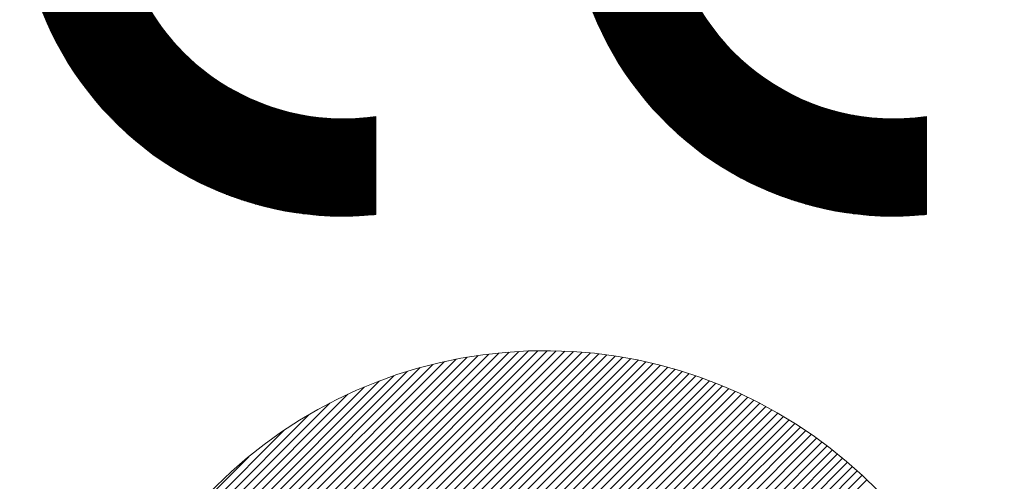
# Model space of a CAD drawing. Header units: millimetres. Extents: x 0 to 1300, y 0 to 891.
# Tile 75 of 124: x 180 to 226, y 783 to 804. Entities that reach past the tile are written whole.
import ezdxf

# ---------------------------------------------------------------- set-up
doc = ezdxf.new("R2010")
doc.units = ezdxf.units.MM
doc.header["$LTSCALE"] = 0.54643
doc.layers.add('NoLayerName_001', color=7, linetype='Continuous')

# ---------------------------------------------------------------- blocks, each defined once
blk = doc.blocks.new('*X156')
at = {"color": 3, "linetype": 'Continuous', "lineweight": 13}
for p, q in [((0.365, 1.369), (7.931, 8.934)), ((0.438, 1.3), (8.07, 8.932)), ((0.511, 1.232), (8.207, 8.928)), ((0.696, 1.841), (7.788, 8.933)), ((0.699, 1.986), (7.643, 8.93)), ((0.706, 2.134), (7.495, 8.923)), ((0.716, 2.285), (7.344, 8.913)), ((0.73, 2.44), (7.189, 8.9)), ((0.747, 2.599), (7.03, 8.882)), ((0.769, 2.762), (6.867, 8.861)), ((0.795, 2.93), (6.699, 8.834)), ((4.929, 5.508), (8.341, 8.92)), ((5.392, 5.83), (8.473, 8.911)), ((5.713, 6.01), (8.603, 8.899)), ((5.981, 6.136), (8.731, 8.886)), ((6.218, 6.232), (8.856, 8.87)), ((6.434, 6.307), (8.98, 8.852)), ((6.635, 6.366), (9.102, 8.832)), ((0.826, 3.103), (6.527, 8.803)), ((0.863, 3.281), (6.348, 8.766)), ((0.906, 3.465), (6.164, 8.723)), ((0.956, 3.657), (5.972, 8.673)), ((6.824, 6.413), (9.222, 8.811)), ((7.003, 6.451), (9.34, 8.788)), ((7.173, 6.48), (9.456, 8.763)), ((7.337, 6.502), (9.571, 8.736)), ((7.494, 6.517), (9.685, 8.708)), ((7.645, 6.528), (9.796, 8.679)), ((1.015, 3.857), (5.772, 8.614)), ((1.083, 4.067), (5.562, 8.546)), ((7.792, 6.533), (9.907, 8.648)), ((7.935, 6.534), (10.015, 8.615)), ((8.073, 6.531), (10.123, 8.581)), ((8.207, 6.524), (10.229, 8.545)), ((1.163, 4.288), (5.341, 8.466)), ((1.257, 4.524), (5.106, 8.372)), ((8.339, 6.514), (10.334, 8.509)), ((8.466, 6.5), (10.437, 8.471)), ((8.591, 6.484), (10.539, 8.431)), ((8.713, 6.464), (10.64, 8.391)), ((1.37, 4.777), (4.852, 8.26)), ((8.832, 6.442), (10.739, 8.349)), ((8.949, 6.417), (10.837, 8.306)), ((9.063, 6.39), (10.935, 8.261)), ((9.175, 6.36), (11.03, 8.216)), ((1.507, 5.056), (4.573, 8.122)), ((9.285, 6.329), (11.125, 8.169)), ((9.392, 6.295), (11.219, 8.121)), ((9.498, 6.259), (11.311, 8.072)), ((1.682, 5.372), (4.257, 7.948)), ((9.601, 6.221), (11.403, 8.022)), ((9.703, 6.181), (11.493, 7.971)), ((9.802, 6.139), (11.582, 7.919)), ((9.9, 6.095), (11.67, 7.865)), ((9.996, 6.05), (11.757, 7.811)), ((1.921, 5.753), (3.877, 7.709)), ((10.09, 6.003), (11.843, 7.755)), ((10.183, 5.954), (11.928, 7.699)), ((10.274, 5.903), (12.012, 7.641)), ((10.363, 5.851), (12.094, 7.583)), ((10.451, 5.797), (12.176, 7.523)), ((10.537, 5.742), (12.257, 7.462)), ((10.621, 5.685), (12.337, 7.401)), ((10.704, 5.626), (12.416, 7.338)), ((2.333, 6.306), (3.323, 7.296)), ((10.785, 5.566), (12.493, 7.274)), ((10.865, 5.505), (12.57, 7.21)), ((10.944, 5.442), (12.646, 7.144)), ((11.02, 5.377), (12.721, 7.078)), ((11.096, 5.311), (12.795, 7.01)), ((11.17, 5.244), (12.867, 6.941))]:
    blk.add_line(p, q, dxfattribs=at)
blk = doc.blocks.new('*X84')
at = {"color": 7, "linetype": 'Continuous', "lineweight": 25}
for p, q in [((0.027, 2.75), (1.539, 2.75)), ((0.029, 2.767), (1.542, 2.767)), ((0.031, 2.783), (1.544, 2.783)), ((0.014, 2.6), (1.52, 2.6)), ((0.015, 2.617), (1.522, 2.617)), ((0.017, 2.633), (1.524, 2.633)), ((0.018, 2.65), (1.526, 2.65)), ((0.019, 2.667), (1.528, 2.667)), ((0.021, 2.683), (1.53, 2.683)), ((0.022, 2.7), (1.532, 2.7)), ((0.024, 2.717), (1.534, 2.717)), ((0.026, 2.733), (1.537, 2.733)), ((0.004, 2.433), (1.506, 2.433)), ((0.005, 2.45), (1.507, 2.45)), ((0.006, 2.467), (1.508, 2.467)), ((0.007, 2.5), (1.511, 2.5)), ((0.007, 2.483), (1.509, 2.483)), ((0.008, 2.517), (1.512, 2.517)), ((0.009, 2.533), (1.513, 2.533)), ((0.01, 2.55), (1.515, 2.55)), ((0.012, 2.567), (1.516, 2.567)), ((0.013, 2.583), (1.518, 2.583)), ((0, 2.283), (1.5, 2.283)), ((0.001, 2.333), (1.502, 2.333)), ((0.001, 2.317), (1.501, 2.317)), ((0.001, 2.3), (1.501, 2.3)), ((0.002, 2.383), (1.503, 2.383)), ((0.002, 2.367), (1.503, 2.367)), ((0.002, 2.35), (1.502, 2.35)), ((0.003, 2.4), (1.504, 2.4)), ((0.004, 2.417), (1.505, 2.417)), ((0, 2.267), (1.5, 2.267)), ((0, 2.25), (1.5, 2.25)), ((0, 2.233), (1.5, 2.233)), ((0, 2.217), (1.5, 2.217)), ((0, 2.2), (1.5, 2.2)), ((0, 2.183), (1.5, 2.183)), ((0, 2.167), (1.501, 2.167)), ((0.001, 2.15), (1.501, 2.15)), ((0.001, 2.133), (1.501, 2.133)), ((0.001, 2.117), (1.502, 2.117)), ((0.002, 2.1), (1.502, 2.1)), ((0.002, 2.083), (1.503, 2.083)), ((0.003, 2.067), (1.504, 2.067)), ((0.003, 2.05), (1.504, 2.05)), ((0.004, 2.033), (1.505, 2.033)), ((0.004, 2.017), (1.506, 2.017)), ((0.005, 2), (1.507, 2)), ((0.006, 1.983), (1.509, 1.983)), ((0.007, 1.967), (1.51, 1.967)), ((0.008, 1.95), (1.511, 1.95)), ((0.009, 1.933), (1.512, 1.933)), ((0.01, 1.917), (1.514, 1.917)), ((0.011, 1.9), (1.515, 1.9)), ((0.012, 1.883), (1.517, 1.883)), ((0.013, 1.867), (1.519, 1.867)), ((0.014, 1.85), (1.52, 1.85)), ((0.016, 1.833), (1.522, 1.833)), ((0.017, 1.817), (1.524, 1.817)), ((0.018, 1.8), (1.526, 1.8)), ((0.02, 1.783), (1.528, 1.783)), ((0.021, 1.767), (1.53, 1.767)), ((0.023, 1.75), (1.533, 1.75)), ((0.024, 1.733), (1.535, 1.733)), ((0.026, 1.717), (1.537, 1.717)), ((0.028, 1.7), (1.54, 1.7)), ((0.03, 1.683), (1.543, 1.683)), ((0.032, 1.667), (1.545, 1.667)), ((0.033, 1.65), (1.548, 1.65)), ((0.035, 1.633), (1.551, 1.633)), ((0.037, 1.617), (1.554, 1.617)), ((0.04, 1.6), (1.557, 1.6)), ((0.042, 1.583), (1.56, 1.583)), ((0.044, 1.567), (1.563, 1.567)), ((0.046, 1.55), (1.566, 1.55)), ((0.048, 1.533), (1.569, 1.533)), ((0.051, 1.517), (1.573, 1.517)), ((0.053, 1.5), (1.576, 1.5)), ((0.056, 1.483), (1.58, 1.483)), ((0.058, 1.467), (1.584, 1.467)), ((0.061, 1.45), (1.587, 1.45)), ((0.063, 1.433), (1.591, 1.433)), ((0.066, 1.417), (1.595, 1.417)), ((0.069, 1.4), (1.599, 1.4)), ((0.072, 1.383), (1.603, 1.383)), ((0.075, 1.367), (1.607, 1.367)), ((0.078, 1.35), (1.612, 1.35)), ((0.081, 1.333), (1.616, 1.333)), ((0.084, 1.317), (1.621, 1.317)), ((0.087, 1.3), (1.625, 1.3)), ((0.09, 1.283), (1.63, 1.283)), ((0.093, 1.267), (1.634, 1.267)), ((0.096, 1.25), (1.639, 1.25)), ((0.1, 1.233), (1.644, 1.233)), ((0.103, 1.217), (1.649, 1.217)), ((0.107, 1.2), (1.654, 1.2)), ((0.11, 1.183), (1.659, 1.183)), ((0.114, 1.167), (1.665, 1.167)), ((0.117, 1.15), (1.67, 1.15)), ((0.121, 1.133), (1.675, 1.133)), ((0.125, 1.117), (1.681, 1.117)), ((0.129, 1.1), (1.687, 1.1)), ((0.133, 1.083), (1.692, 1.083)), ((0.137, 1.067), (1.698, 1.067)), ((0.141, 1.05), (1.704, 1.05)), ((0.145, 1.033), (1.71, 1.033)), ((0.149, 1.017), (1.716, 1.017)), ((0.153, 1), (1.722, 1)), ((0.157, 0.983), (1.729, 0.983)), ((0.162, 0.967), (1.735, 0.967)), ((0.166, 0.95), (1.741, 0.95)), ((0.17, 0.933), (1.748, 0.933)), ((0.175, 0.917), (1.755, 0.917)), ((0.179, 0.9), (1.761, 0.9)), ((0.184, 0.883), (1.768, 0.883)), ((0.189, 0.867), (1.775, 0.867)), ((0.193, 0.85), (1.782, 0.85)), ((0.198, 0.833), (1.79, 0.833)), ((0.203, 0.817), (1.797, 0.817)), ((0.208, 0.8), (1.804, 0.8)), ((0.213, 0.783), (1.812, 0.783)), ((0.218, 0.767), (1.819, 0.767)), ((0.223, 0.75), (1.827, 0.75)), ((0.228, 0.733), (1.835, 0.733)), ((0.234, 0.717), (1.843, 0.717)), ((0.239, 0.7), (1.851, 0.7)), ((0.244, 0.683), (1.859, 0.683)), ((0.25, 0.667), (1.867, 0.667)), ((0.255, 0.65), (1.876, 0.65)), ((0.261, 0.633), (1.884, 0.633)), ((0.267, 0.617), (1.893, 0.617)), ((0.272, 0.6), (1.901, 0.6)), ((0.278, 0.583), (1.91, 0.583)), ((0.284, 0.567), (1.919, 0.567)), ((0.29, 0.55), (1.928, 0.55)), ((0.296, 0.533), (1.937, 0.533)), ((0.302, 0.517), (1.947, 0.517)), ((0.308, 0.5), (1.956, 0.5)), ((0.314, 0.483), (1.965, 0.483)), ((0.32, 0.467), (1.975, 0.467)), ((0.327, 0.45), (1.985, 0.45)), ((0.333, 0.433), (1.995, 0.433)), ((0.339, 0.417), (2.005, 0.417)), ((0.346, 0.4), (2.015, 0.4)), ((0.352, 0.383), (2.025, 0.383)), ((0.359, 0.367), (2.036, 0.367)), ((0.366, 0.35), (2.046, 0.35)), ((0.373, 0.333), (2.057, 0.333)), ((0.379, 0.317), (2.068, 0.317)), ((0.386, 0.3), (2.078, 0.3)), ((0.393, 0.283), (2.09, 0.283)), ((0.4, 0.267), (2.101, 0.267)), ((0.408, 0.25), (2.112, 0.25)), ((0.415, 0.233), (2.124, 0.233)), ((0.422, 0.217), (2.135, 0.217)), ((0.429, 0.2), (2.147, 0.2)), ((0.437, 0.183), (2.159, 0.183)), ((0.444, 0.167), (2.171, 0.167)), ((0.452, 0.15), (2.183, 0.15)), ((0.46, 0.133), (2.196, 0.133)), ((0.467, 0.117), (2.208, 0.117)), ((0.475, 0.1), (2.221, 0.1)), ((0.483, 0.083), (2.234, 0.083)), ((0.491, 0.067), (2.247, 0.067)), ((0.499, 0.05), (2.26, 0.05)), ((0.507, 0.033), (2.273, 0.033)), ((0.515, 0.017), (2.287, 0.017)), ((0.524, 0), (2.3, 0))]:
    blk.add_line(p, q, dxfattribs=at)
blk = doc.blocks.new('*X85')
at = {"color": 7, "linetype": 'Continuous', "lineweight": 25}
for p, q in [((0, 2.75), (1.782, 2.75)), ((0.008, 2.733), (1.796, 2.733)), ((0.017, 2.717), (1.81, 2.717)), ((0.025, 2.7), (1.825, 2.7)), ((0.034, 2.683), (1.839, 2.683)), ((0.043, 2.667), (1.854, 2.667)), ((0.052, 2.65), (1.869, 2.65)), ((0.061, 2.633), (1.884, 2.633)), ((0.069, 2.617), (1.899, 2.617)), ((0.079, 2.6), (1.915, 2.6)), ((0.088, 2.583), (1.931, 2.583)), ((0.097, 2.567), (1.947, 2.567)), ((0.106, 2.55), (1.963, 2.55)), ((0.116, 2.533), (1.979, 2.533)), ((0.125, 2.517), (1.996, 2.517)), ((0.135, 2.5), (2.013, 2.5)), ((0.144, 2.483), (2.03, 2.483)), ((0.154, 2.467), (2.047, 2.467)), ((0.164, 2.45), (2.064, 2.45)), ((0.174, 2.433), (2.082, 2.433)), ((0.184, 2.417), (2.1, 2.417)), ((0.194, 2.4), (2.118, 2.4)), ((0.204, 2.383), (2.137, 2.383)), ((0.214, 2.367), (2.156, 2.367)), ((0.224, 2.35), (2.175, 2.35)), ((0.235, 2.333), (2.194, 2.333)), ((0.245, 2.317), (2.214, 2.317)), ((0.256, 2.3), (2.234, 2.3)), ((0.267, 2.283), (2.254, 2.283)), ((0.278, 2.267), (2.275, 2.267)), ((0.288, 2.25), (2.296, 2.25)), ((0.299, 2.233), (2.317, 2.233)), ((0.31, 2.217), (2.338, 2.217)), ((0.322, 2.2), (2.36, 2.2)), ((0.333, 2.183), (2.382, 2.183)), ((0.344, 2.167), (2.405, 2.167)), ((0.356, 2.15), (2.428, 2.15)), ((0.367, 2.133), (2.452, 2.133)), ((0.379, 2.117), (2.475, 2.117)), ((0.391, 2.1), (2.5, 2.1)), ((0.403, 2.083), (2.524, 2.083)), ((0.415, 2.067), (2.55, 2.067)), ((0.427, 2.05), (2.575, 2.05)), ((0.439, 2.033), (2.602, 2.033)), ((0.451, 2.017), (2.628, 2.017)), ((0.464, 2), (2.655, 2)), ((0.476, 1.983), (2.683, 1.983)), ((0.489, 1.967), (2.712, 1.967)), ((0.502, 1.95), (2.741, 1.95)), ((0.514, 1.933), (2.77, 1.933)), ((0.527, 1.917), (2.801, 1.917)), ((0.54, 1.9), (2.832, 1.9)), ((0.554, 1.883), (2.864, 1.883)), ((0.567, 1.867), (2.897, 1.867)), ((0.58, 1.85), (2.93, 1.85)), ((0.594, 1.833), (2.965, 1.833)), ((0.608, 1.817), (3, 1.817)), ((0.621, 1.8), (3.037, 1.8)), ((0.635, 1.783), (3.075, 1.783)), ((0.649, 1.767), (3.114, 1.767)), ((0.663, 1.75), (3.154, 1.75)), ((0.678, 1.733), (3.196, 1.733)), ((0.692, 1.717), (3.24, 1.717)), ((0.707, 1.7), (3.285, 1.7)), ((0.721, 1.683), (3.333, 1.683)), ((0.736, 1.667), (3.382, 1.667)), ((0.751, 1.65), (3.435, 1.65)), ((0.766, 1.633), (3.49, 1.633)), ((0.781, 1.617), (3.55, 1.617)), ((0.797, 1.6), (3.613, 1.6)), ((0.812, 1.583), (3.682, 1.583)), ((0.828, 1.567), (3.759, 1.567)), ((0.843, 1.55), (3.845, 1.55)), ((0.859, 1.533), (3.945, 1.533)), ((0.875, 1.517), (4.071, 1.517)), ((0.892, 1.5), (4.264, 1.5)), ((0.908, 1.483), (4.968, 1.483)), ((0.924, 1.467), (4.968, 1.467)), ((0.941, 1.45), (4.968, 1.45)), ((0.958, 1.433), (4.968, 1.433)), ((0.975, 1.417), (4.968, 1.417)), ((0.992, 1.4), (4.968, 1.4)), ((1.009, 1.383), (4.968, 1.383)), ((4.673, 1.5), (4.968, 1.5)), ((4.866, 1.517), (4.968, 1.517)), ((1.027, 1.367), (4.968, 1.367)), ((1.045, 1.35), (4.968, 1.35)), ((1.062, 1.333), (4.968, 1.333)), ((1.08, 1.317), (4.968, 1.317)), ((1.099, 1.3), (4.968, 1.3)), ((1.117, 1.283), (4.968, 1.283)), ((1.135, 1.267), (4.968, 1.267)), ((1.154, 1.25), (4.968, 1.25)), ((1.173, 1.233), (4.968, 1.233)), ((1.192, 1.217), (4.968, 1.217)), ((1.212, 1.2), (4.968, 1.2)), ((1.231, 1.183), (4.968, 1.183)), ((1.251, 1.167), (4.968, 1.167)), ((1.271, 1.15), (4.968, 1.15)), ((1.291, 1.133), (4.968, 1.133)), ((1.311, 1.117), (4.968, 1.117)), ((1.332, 1.1), (4.968, 1.1)), ((1.353, 1.083), (4.968, 1.083)), ((1.374, 1.067), (4.968, 1.067)), ((1.395, 1.05), (4.968, 1.05)), ((1.416, 1.033), (4.968, 1.033)), ((1.438, 1.017), (4.968, 1.017)), ((1.46, 1), (4.968, 1)), ((1.482, 0.983), (4.968, 0.983)), ((1.505, 0.967), (4.968, 0.967)), ((1.528, 0.95), (4.968, 0.95)), ((1.551, 0.933), (4.968, 0.933)), ((1.574, 0.917), (4.968, 0.917)), ((1.598, 0.9), (4.968, 0.9)), ((1.622, 0.883), (4.968, 0.883)), ((1.646, 0.867), (4.968, 0.867)), ((1.67, 0.85), (4.968, 0.85)), ((1.695, 0.833), (4.968, 0.833)), ((1.72, 0.817), (4.968, 0.817)), ((1.746, 0.8), (4.968, 0.8)), ((1.772, 0.783), (4.968, 0.783)), ((1.798, 0.767), (4.968, 0.767)), ((1.825, 0.75), (4.968, 0.75)), ((1.852, 0.733), (4.968, 0.733)), ((1.879, 0.717), (4.968, 0.717)), ((1.907, 0.7), (4.968, 0.7)), ((1.935, 0.683), (4.968, 0.683)), ((1.963, 0.667), (4.968, 0.667)), ((1.992, 0.65), (4.968, 0.65)), ((2.022, 0.633), (4.968, 0.633)), ((2.052, 0.617), (4.968, 0.617)), ((2.082, 0.6), (4.968, 0.6)), ((2.113, 0.583), (4.968, 0.583)), ((2.145, 0.567), (4.968, 0.567)), ((2.177, 0.55), (4.968, 0.55)), ((2.209, 0.533), (4.968, 0.533)), ((2.243, 0.517), (4.968, 0.517)), ((2.276, 0.5), (4.968, 0.5)), ((2.311, 0.483), (4.968, 0.483)), ((2.346, 0.467), (4.968, 0.467)), ((2.382, 0.45), (4.968, 0.45)), ((2.419, 0.433), (4.968, 0.433)), ((2.456, 0.417), (4.968, 0.417)), ((2.495, 0.4), (4.968, 0.4)), ((2.534, 0.383), (4.968, 0.383)), ((2.574, 0.367), (4.968, 0.367)), ((2.615, 0.35), (4.968, 0.35)), ((2.658, 0.333), (4.968, 0.333)), ((2.701, 0.317), (4.968, 0.317)), ((2.746, 0.3), (4.968, 0.3)), ((2.792, 0.283), (4.968, 0.283)), ((2.84, 0.267), (4.968, 0.267)), ((2.889, 0.25), (4.968, 0.25)), ((2.94, 0.233), (4.968, 0.233)), ((2.993, 0.217), (4.968, 0.217)), ((3.048, 0.2), (4.968, 0.2)), ((3.105, 0.183), (4.968, 0.183)), ((3.166, 0.167), (4.968, 0.167)), ((3.229, 0.15), (4.968, 0.15)), ((3.296, 0.133), (4.968, 0.133)), ((3.367, 0.117), (4.968, 0.117)), ((3.444, 0.1), (4.968, 0.1)), ((3.527, 0.083), (4.968, 0.083)), ((3.619, 0.067), (4.968, 0.067)), ((3.722, 0.05), (4.968, 0.05)), ((3.842, 0.033), (4.968, 0.033)), ((3.993, 0.017), (4.944, 0.017)), ((4.224, 0), (4.713, 0))]:
    blk.add_line(p, q, dxfattribs=at)
blk = doc.blocks.new('*X86')
at = {"color": 7, "linetype": 'Continuous', "lineweight": 25}
for p, q in [((0.027, 2.75), (4.5, 2.75)), ((0.029, 2.767), (4.5, 2.767)), ((0.031, 2.783), (4.5, 2.783)), ((0.014, 2.6), (4.5, 2.6)), ((0.015, 2.617), (4.5, 2.617)), ((0.017, 2.633), (4.5, 2.633)), ((0.018, 2.65), (4.5, 2.65)), ((0.019, 2.667), (4.5, 2.667)), ((0.021, 2.683), (4.5, 2.683)), ((0.022, 2.7), (4.5, 2.7)), ((0.024, 2.717), (4.5, 2.717)), ((0.026, 2.733), (4.5, 2.733)), ((0.004, 2.433), (4.5, 2.433)), ((0.005, 2.45), (4.5, 2.45)), ((0.006, 2.467), (4.5, 2.467)), ((0.007, 2.5), (4.5, 2.5)), ((0.007, 2.483), (4.5, 2.483)), ((0.008, 2.517), (4.5, 2.517)), ((0.009, 2.533), (4.5, 2.533)), ((0.01, 2.55), (4.5, 2.55)), ((0.012, 2.567), (4.5, 2.567)), ((0.013, 2.583), (4.5, 2.583)), ((0, 2.283), (4.5, 2.283)), ((0.001, 2.333), (4.5, 2.333)), ((0.001, 2.317), (4.5, 2.317)), ((0.001, 2.3), (4.5, 2.3)), ((0.002, 2.383), (4.5, 2.383)), ((0.002, 2.367), (4.5, 2.367)), ((0.002, 2.35), (4.5, 2.35)), ((0.003, 2.4), (4.5, 2.4)), ((0.004, 2.417), (4.5, 2.417)), ((0, 2.267), (4.5, 2.267)), ((0, 2.25), (4.5, 2.25)), ((0, 2.233), (4.5, 2.233)), ((0, 2.217), (4.5, 2.217)), ((0, 2.2), (4.5, 2.2)), ((0, 2.183), (4.5, 2.183)), ((0, 2.167), (4.5, 2.167)), ((0.001, 2.15), (4.5, 2.15)), ((0.001, 2.133), (4.5, 2.133)), ((0.001, 2.117), (4.5, 2.117)), ((0.002, 2.1), (4.5, 2.1)), ((0.002, 2.083), (4.5, 2.083)), ((0.003, 2.067), (4.5, 2.067)), ((0.003, 2.05), (4.5, 2.05)), ((0.004, 2.033), (4.5, 2.033)), ((0.004, 2.017), (4.5, 2.017)), ((0.005, 2), (4.5, 2)), ((0.006, 1.983), (4.5, 1.983)), ((0.007, 1.967), (4.5, 1.967)), ((0.008, 1.95), (4.5, 1.95)), ((0.009, 1.933), (4.5, 1.933)), ((0.01, 1.917), (4.5, 1.917)), ((0.011, 1.9), (4.5, 1.9)), ((0.012, 1.883), (4.5, 1.883)), ((0.013, 1.867), (4.5, 1.867)), ((0.014, 1.85), (4.5, 1.85)), ((0.016, 1.833), (4.5, 1.833)), ((0.017, 1.817), (4.5, 1.817)), ((0.018, 1.8), (4.5, 1.8)), ((0.02, 1.783), (4.5, 1.783)), ((0.021, 1.767), (4.5, 1.767)), ((0.023, 1.75), (4.5, 1.75)), ((0.024, 1.733), (4.5, 1.733)), ((0.026, 1.717), (4.5, 1.717)), ((0.028, 1.7), (4.5, 1.7)), ((0.03, 1.683), (4.5, 1.683)), ((0.032, 1.667), (4.5, 1.667)), ((0.033, 1.65), (4.5, 1.65)), ((0.035, 1.633), (4.5, 1.633)), ((0.037, 1.617), (4.5, 1.617)), ((0.04, 1.6), (4.5, 1.6)), ((0.042, 1.583), (4.5, 1.583)), ((0.044, 1.567), (4.5, 1.567)), ((0.046, 1.55), (4.5, 1.55)), ((0.048, 1.533), (4.5, 1.533)), ((0.051, 1.517), (4.5, 1.517)), ((0.053, 1.5), (4.5, 1.5)), ((0.056, 1.483), (4.5, 1.483)), ((0.058, 1.467), (1.584, 1.467)), ((0.061, 1.45), (1.587, 1.45)), ((0.063, 1.433), (1.591, 1.433)), ((0.066, 1.417), (1.595, 1.417)), ((0.069, 1.4), (1.599, 1.4)), ((0.072, 1.383), (1.603, 1.383)), ((0.075, 1.367), (1.607, 1.367)), ((0.078, 1.35), (1.612, 1.35)), ((0.081, 1.333), (1.616, 1.333)), ((0.084, 1.317), (1.621, 1.317)), ((0.087, 1.3), (1.625, 1.3)), ((0.09, 1.283), (1.63, 1.283)), ((0.093, 1.267), (1.634, 1.267)), ((0.096, 1.25), (1.639, 1.25)), ((0.1, 1.233), (1.644, 1.233)), ((0.103, 1.217), (1.649, 1.217)), ((0.107, 1.2), (1.654, 1.2)), ((0.11, 1.183), (1.659, 1.183)), ((0.114, 1.167), (1.665, 1.167)), ((0.117, 1.15), (1.67, 1.15)), ((0.121, 1.133), (1.675, 1.133)), ((0.125, 1.117), (1.681, 1.117)), ((0.129, 1.1), (1.687, 1.1)), ((0.133, 1.083), (1.692, 1.083)), ((0.137, 1.067), (1.698, 1.067)), ((0.141, 1.05), (1.704, 1.05)), ((0.145, 1.033), (1.71, 1.033)), ((0.149, 1.017), (1.716, 1.017)), ((0.153, 1), (1.722, 1)), ((0.157, 0.983), (1.729, 0.983)), ((0.162, 0.967), (1.735, 0.967)), ((0.166, 0.95), (1.741, 0.95)), ((0.17, 0.933), (1.748, 0.933)), ((0.175, 0.917), (1.755, 0.917)), ((0.179, 0.9), (1.761, 0.9)), ((0.184, 0.883), (1.768, 0.883)), ((0.189, 0.867), (1.775, 0.867)), ((0.193, 0.85), (1.782, 0.85)), ((0.198, 0.833), (1.79, 0.833)), ((0.203, 0.817), (1.797, 0.817)), ((0.208, 0.8), (1.804, 0.8)), ((0.213, 0.783), (1.812, 0.783)), ((0.218, 0.767), (1.819, 0.767)), ((0.223, 0.75), (1.827, 0.75)), ((0.228, 0.733), (1.835, 0.733)), ((0.234, 0.717), (1.843, 0.717)), ((0.239, 0.7), (1.851, 0.7)), ((0.244, 0.683), (1.859, 0.683)), ((0.25, 0.667), (1.867, 0.667)), ((0.255, 0.65), (1.876, 0.65)), ((0.261, 0.633), (1.884, 0.633)), ((0.267, 0.617), (1.893, 0.617)), ((0.272, 0.6), (1.901, 0.6)), ((0.278, 0.583), (1.91, 0.583)), ((0.284, 0.567), (1.919, 0.567)), ((0.29, 0.55), (1.928, 0.55)), ((0.296, 0.533), (1.937, 0.533)), ((0.302, 0.517), (1.947, 0.517)), ((0.308, 0.5), (1.956, 0.5)), ((0.314, 0.483), (1.965, 0.483)), ((0.32, 0.467), (1.975, 0.467)), ((0.327, 0.45), (1.985, 0.45)), ((0.333, 0.433), (1.995, 0.433)), ((0.339, 0.417), (2.005, 0.417)), ((0.346, 0.4), (2.015, 0.4)), ((0.352, 0.383), (2.025, 0.383)), ((0.359, 0.367), (2.036, 0.367)), ((0.366, 0.35), (2.046, 0.35)), ((0.373, 0.333), (2.057, 0.333)), ((0.379, 0.317), (2.068, 0.317)), ((0.386, 0.3), (2.078, 0.3)), ((0.393, 0.283), (2.09, 0.283)), ((0.4, 0.267), (2.101, 0.267)), ((0.408, 0.25), (2.112, 0.25)), ((0.415, 0.233), (2.124, 0.233)), ((0.422, 0.217), (2.135, 0.217)), ((0.429, 0.2), (2.147, 0.2)), ((0.437, 0.183), (2.159, 0.183)), ((0.444, 0.167), (2.171, 0.167)), ((0.452, 0.15), (2.183, 0.15)), ((0.46, 0.133), (2.196, 0.133)), ((0.467, 0.117), (2.208, 0.117)), ((0.475, 0.1), (2.221, 0.1)), ((0.483, 0.083), (2.234, 0.083)), ((0.491, 0.067), (2.247, 0.067)), ((0.499, 0.05), (2.26, 0.05)), ((0.507, 0.033), (2.273, 0.033)), ((0.515, 0.017), (2.287, 0.017)), ((0.524, 0), (2.3, 0))]:
    blk.add_line(p, q, dxfattribs=at)
blk = doc.blocks.new('*X87')
at = {"color": 7, "linetype": 'Continuous', "lineweight": 25}
for p, q in [((0, 2.75), (1.782, 2.75)), ((0.008, 2.733), (1.796, 2.733)), ((0.017, 2.717), (1.81, 2.717)), ((0.025, 2.7), (1.825, 2.7)), ((0.034, 2.683), (1.839, 2.683)), ((0.043, 2.667), (1.854, 2.667)), ((0.052, 2.65), (1.869, 2.65)), ((0.061, 2.633), (1.884, 2.633)), ((0.069, 2.617), (1.899, 2.617)), ((0.079, 2.6), (1.915, 2.6)), ((0.088, 2.583), (1.931, 2.583)), ((0.097, 2.567), (1.947, 2.567)), ((0.106, 2.55), (1.963, 2.55)), ((0.116, 2.533), (1.979, 2.533)), ((0.125, 2.517), (1.996, 2.517)), ((0.135, 2.5), (2.013, 2.5)), ((0.144, 2.483), (2.03, 2.483)), ((0.154, 2.467), (2.047, 2.467)), ((0.164, 2.45), (2.064, 2.45)), ((0.174, 2.433), (2.082, 2.433)), ((0.184, 2.417), (2.1, 2.417)), ((0.194, 2.4), (2.118, 2.4)), ((0.204, 2.383), (2.137, 2.383)), ((0.214, 2.367), (2.156, 2.367)), ((0.224, 2.35), (2.175, 2.35)), ((0.235, 2.333), (2.194, 2.333)), ((0.245, 2.317), (2.214, 2.317)), ((0.256, 2.3), (2.234, 2.3)), ((0.267, 2.283), (2.254, 2.283)), ((0.278, 2.267), (2.275, 2.267)), ((0.288, 2.25), (2.296, 2.25)), ((0.299, 2.233), (2.317, 2.233)), ((0.31, 2.217), (2.338, 2.217)), ((0.322, 2.2), (2.36, 2.2)), ((0.333, 2.183), (2.382, 2.183)), ((0.344, 2.167), (2.405, 2.167)), ((0.356, 2.15), (2.428, 2.15)), ((0.367, 2.133), (2.452, 2.133)), ((0.379, 2.117), (2.475, 2.117)), ((0.391, 2.1), (2.5, 2.1)), ((0.403, 2.083), (2.524, 2.083)), ((0.415, 2.067), (2.55, 2.067)), ((0.427, 2.05), (2.575, 2.05)), ((0.439, 2.033), (2.602, 2.033)), ((0.451, 2.017), (2.628, 2.017)), ((0.464, 2), (2.655, 2)), ((0.476, 1.983), (2.683, 1.983)), ((0.489, 1.967), (2.712, 1.967)), ((0.502, 1.95), (2.741, 1.95)), ((0.514, 1.933), (2.77, 1.933)), ((0.527, 1.917), (2.801, 1.917)), ((0.54, 1.9), (2.832, 1.9)), ((0.554, 1.883), (2.864, 1.883)), ((0.567, 1.867), (2.897, 1.867)), ((0.58, 1.85), (2.93, 1.85)), ((0.594, 1.833), (2.965, 1.833)), ((0.608, 1.817), (3, 1.817)), ((0.621, 1.8), (3.037, 1.8)), ((0.635, 1.783), (3.075, 1.783)), ((0.649, 1.767), (3.114, 1.767)), ((0.663, 1.75), (3.154, 1.75)), ((0.678, 1.733), (3.196, 1.733)), ((0.692, 1.717), (3.24, 1.717)), ((0.707, 1.7), (3.285, 1.7)), ((0.721, 1.683), (3.333, 1.683)), ((0.736, 1.667), (3.382, 1.667)), ((0.751, 1.65), (3.435, 1.65)), ((0.766, 1.633), (3.49, 1.633)), ((0.781, 1.617), (3.55, 1.617)), ((0.797, 1.6), (3.613, 1.6)), ((0.812, 1.583), (3.682, 1.583)), ((0.828, 1.567), (3.759, 1.567)), ((0.843, 1.55), (3.845, 1.55)), ((0.859, 1.533), (3.945, 1.533)), ((0.875, 1.517), (4.071, 1.517)), ((0.892, 1.5), (4.264, 1.5)), ((0.908, 1.483), (4.968, 1.483)), ((0.924, 1.467), (4.968, 1.467)), ((0.941, 1.45), (4.968, 1.45)), ((0.958, 1.433), (4.968, 1.433)), ((0.975, 1.417), (4.968, 1.417)), ((0.992, 1.4), (4.968, 1.4)), ((1.009, 1.383), (4.968, 1.383)), ((4.673, 1.5), (4.968, 1.5)), ((4.866, 1.517), (4.968, 1.517)), ((1.027, 1.367), (4.968, 1.367)), ((1.045, 1.35), (4.968, 1.35)), ((1.062, 1.333), (4.968, 1.333)), ((1.08, 1.317), (4.968, 1.317)), ((1.099, 1.3), (4.968, 1.3)), ((1.117, 1.283), (4.968, 1.283)), ((1.135, 1.267), (4.968, 1.267)), ((1.154, 1.25), (4.968, 1.25)), ((1.173, 1.233), (4.968, 1.233)), ((1.192, 1.217), (4.968, 1.217)), ((1.212, 1.2), (4.968, 1.2)), ((1.231, 1.183), (4.968, 1.183)), ((1.251, 1.167), (4.968, 1.167)), ((1.271, 1.15), (4.968, 1.15)), ((1.291, 1.133), (4.968, 1.133)), ((1.311, 1.117), (4.968, 1.117)), ((1.332, 1.1), (4.968, 1.1)), ((1.353, 1.083), (4.968, 1.083)), ((1.374, 1.067), (4.968, 1.067)), ((1.395, 1.05), (4.968, 1.05)), ((1.416, 1.033), (4.968, 1.033)), ((1.438, 1.017), (4.968, 1.017)), ((1.46, 1), (4.968, 1)), ((1.482, 0.983), (4.968, 0.983)), ((1.505, 0.967), (4.968, 0.967)), ((1.528, 0.95), (4.968, 0.95)), ((1.551, 0.933), (4.968, 0.933)), ((1.574, 0.917), (4.968, 0.917)), ((1.598, 0.9), (4.968, 0.9)), ((1.622, 0.883), (4.968, 0.883)), ((1.646, 0.867), (4.968, 0.867)), ((1.67, 0.85), (4.968, 0.85)), ((1.695, 0.833), (4.968, 0.833)), ((1.72, 0.817), (4.968, 0.817)), ((1.746, 0.8), (4.968, 0.8)), ((1.772, 0.783), (4.968, 0.783)), ((1.798, 0.767), (4.968, 0.767)), ((1.825, 0.75), (4.968, 0.75)), ((1.852, 0.733), (4.968, 0.733)), ((1.879, 0.717), (4.968, 0.717)), ((1.907, 0.7), (4.968, 0.7)), ((1.935, 0.683), (4.968, 0.683)), ((1.963, 0.667), (4.968, 0.667)), ((1.992, 0.65), (4.968, 0.65)), ((2.022, 0.633), (4.968, 0.633)), ((2.052, 0.617), (4.968, 0.617)), ((2.082, 0.6), (4.968, 0.6)), ((2.113, 0.583), (4.968, 0.583)), ((2.145, 0.567), (4.968, 0.567)), ((2.177, 0.55), (4.968, 0.55)), ((2.209, 0.533), (4.968, 0.533)), ((2.243, 0.517), (4.968, 0.517)), ((2.276, 0.5), (4.968, 0.5)), ((2.311, 0.483), (4.968, 0.483)), ((2.346, 0.467), (4.968, 0.467)), ((2.382, 0.45), (4.968, 0.45)), ((2.419, 0.433), (4.968, 0.433)), ((2.456, 0.417), (4.968, 0.417)), ((2.495, 0.4), (4.968, 0.4)), ((2.534, 0.383), (4.968, 0.383)), ((2.574, 0.367), (4.968, 0.367)), ((2.615, 0.35), (4.968, 0.35)), ((2.658, 0.333), (4.968, 0.333)), ((2.701, 0.317), (4.968, 0.317)), ((2.746, 0.3), (4.968, 0.3)), ((2.792, 0.283), (4.968, 0.283)), ((2.84, 0.267), (4.968, 0.267)), ((2.889, 0.25), (4.968, 0.25)), ((2.94, 0.233), (4.968, 0.233)), ((2.993, 0.217), (4.968, 0.217)), ((3.048, 0.2), (4.968, 0.2)), ((3.105, 0.183), (4.968, 0.183)), ((3.166, 0.167), (4.968, 0.167)), ((3.229, 0.15), (4.968, 0.15)), ((3.296, 0.133), (4.968, 0.133)), ((3.367, 0.117), (4.968, 0.117)), ((3.444, 0.1), (4.968, 0.1)), ((3.527, 0.083), (4.968, 0.083)), ((3.619, 0.067), (4.968, 0.067)), ((3.722, 0.05), (4.968, 0.05)), ((3.842, 0.033), (4.968, 0.033)), ((3.993, 0.017), (4.944, 0.017)), ((4.224, 0), (4.713, 0))]:
    blk.add_line(p, q, dxfattribs=at)
blk = doc.blocks.new('JZB_0004')
at = {"layer": 'NoLayerName_001', "color": 7, "linetype": 'Continuous', "lineweight": 25}
for p, q in [((5.5, 0.025), (5.5, 1.536)), ((14, 1.536), (14, 0.025))]:
    blk.add_line(p, q, dxfattribs=at)
for centre, radius, start, end in [((5, 5), 5, 84.2608, 275.7392), ((13.5, 5), 5, 84.2608, 275.7392), ((5, 5), 3.5, 81.7868, 278.2132), ((13.5, 5), 3.5, 192.3736, 278.2132)]:
    blk.add_arc(centre, radius, start, end, dxfattribs=at)
for name, p in [('*X84', (0, 2.773)), ('*X86', (8.5, 2.773)), ('*X85', (0.532, 0.006)), ('*X87', (9.032, 0.006))]:
    blk.add_blockref(name, p)

msp = doc.modelspace()

# ---------------------------------------------------------------- linework, layer by layer
at = {"layer": 'NoLayerName_001', "color": 7, "linetype": 'Continuous', "lineweight": 13}
msp.add_arc((204.3286, 767.4431), 21.6, 9.67129, 180, dxfattribs=at)
msp.add_arc((204.3286, 767.4431), 21.6, 9.67129, 180, dxfattribs=at)
msp.add_arc((204.3286, 767.4431), 21.6, 9.67129, 180, dxfattribs=at)
msp.add_arc((204.3286, 767.4431), 21.6, 9.67129, 180, dxfattribs=at)

# ---------------------------------------------------------------- block references
at = {"layer": 'NoLayerName_001', "xscale": 3, "yscale": 3, "zscale": 3}
for name, p in [('JZB_0004', (180, 795.2885)), ('*X156', (180.6439, 762.2403))]:
    msp.add_blockref(name, p, dxfattribs=at)

doc.saveas('drawing.dxf')
